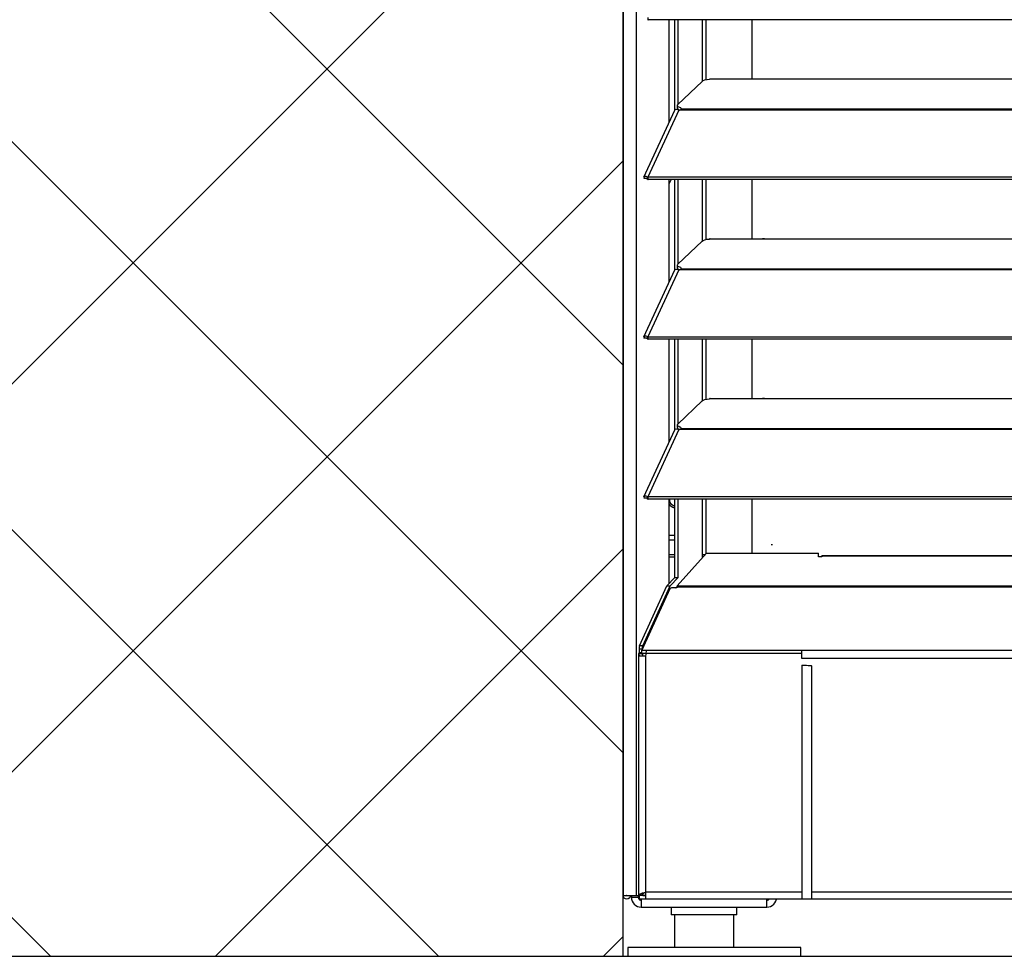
# Model space of a CAD drawing. Header units: millimetres. Extents: x 0 to 39025, y -31299 to 8400.
# Tile 104 of 256: x 15247 to 15532, y -25286 to -25015. Entities that reach past the tile are written whole.
import ezdxf

# ---------------------------------------------------------------- set-up
doc = ezdxf.new("R2010")
doc.units = ezdxf.units.MM
for name, color, linetype in [('ODMIKI funkcionalni', 253, 'Continuous'), ('ODMIKI varnostni', 252, 'Continuous'), ('SREDNJICE_IN_TOCKE', 252, 'Continuous')]:
    doc.layers.add(name, color=color, linetype=linetype)

# ---------------------------------------------------------------- blocks, each defined once
blk = doc.blocks.new('*U55')
at = {"lineweight": 25}
for p, q in [((51.71, 86.18), (51.71, 88.54)), ((14.9, 11.97), (14.9, 2.5)), ((31.9, 11.97), (31.9, 2.5))]:
    blk.add_line(p, q, dxfattribs=at)
blk.add_lwpolyline([(1.4, 0), (51.4, 0), (51.4, 2.5), (1.4, 2.5)], close=True, dxfattribs=at)
for points in [[(0, 17.6), (0, 17.6), (0, 1242.58), (0, 1242.58)], [(3.9, 17.6), (3.9, 17.6), (3.9, 1243.27), (3.9, 1243.27)], [(0, 531.77), (0, 531.77), (0, 17.6), (0, 17.6)], [(7.19, 271.03), (7.19, 271.03), (7.21, 271.02), (7.21, 271.02)], [(7.21, 271.02), (7.21, 271.02), (7.21, 271.68), (7.21, 271.68)], [(965.3, 271.02), (965.3, 271.02), (7.21, 271.02), (7.21, 271.02)], [(13.29, 241.25), (13.29, 241.25), (13.29, 271.02), (13.29, 271.02)], [(14.97, 244.85), (14.97, 244.85), (14.97, 271.02), (14.97, 271.02)], [(15.92, 246.57), (15.92, 246.57), (15.92, 271.02), (15.92, 271.02)], [(23.02, 253.3), (23.02, 253.3), (23.02, 271.02), (23.02, 271.02)], [(23.96, 271.02), (23.96, 271.02), (23.96, 253.65), (23.96, 253.65)], [(37.31, 253.88), (37.31, 253.88), (37.31, 271.02), (37.31, 271.02)], [(42, 253.8), (42, 253.8), (25, 253.8), (25, 253.8)], [(25.24, 253.88), (25.24, 253.88), (40.34, 253.88), (40.34, 253.88)], [(310, 253.8), (310, 253.8), (42, 253.8), (42, 253.8)], [(22.84, 253.18), (22.84, 253.18), (15.84, 246.5), (15.84, 246.5)], [(15.61, 245.04), (15.61, 245.04), (15.78, 245.22), (15.78, 245.22)], [(15.7, 245.45), (15.7, 245.45), (15.7, 246.21), (15.7, 246.21)], [(16.67, 245.53), (16.67, 245.53), (16.67, 245.09), (16.67, 245.09)], [(965.3, 245.09), (965.3, 245.09), (16.67, 245.09), (16.67, 245.09)], [(6.04, 225.46), (6.04, 225.46), (14.94, 244.86), (14.94, 244.86)], [(16.11, 244.87), (16.11, 244.87), (7.19, 225.44), (7.19, 225.44)], [(16.67, 244.87), (16.67, 244.87), (16.11, 244.87), (16.11, 244.87)], [(16.11, 244.87), (16.11, 244.87), (16.11, 244.87), (16.11, 244.87)], [(16.11, 244.87), (16.11, 244.87), (16.11, 244.87), (16.11, 244.87)], [(16.19, 244.87), (16.19, 244.87), (16.23, 244.92), (16.23, 244.92)], [(965.3, 244.87), (965.3, 244.87), (16.67, 244.87), (16.67, 244.87)], [(6.81, 225.1), (6.81, 225.1), (6.87, 225.07), (6.87, 225.07)], [(7.19, 224.79), (7.19, 224.79), (7.19, 225.44), (7.19, 225.44)], [(7.19, 225.44), (7.19, 225.44), (7.21, 225.44), (7.21, 225.44)], [(7.21, 224.79), (7.21, 224.79), (7.21, 225.44), (7.21, 225.44)], [(965.3, 225.44), (965.3, 225.44), (7.21, 225.44), (7.21, 225.44)], [(6.87, 225.07), (6.87, 225.07), (6.11, 225.07), (6.11, 225.07)], [(7.19, 224.79), (7.19, 224.79), (7.21, 224.79), (7.21, 224.79)], [(965.3, 224.79), (965.3, 224.79), (7.21, 224.79), (7.21, 224.79)], [(13.29, 195.02), (13.29, 195.02), (13.29, 224.79), (13.29, 224.79)], [(14.97, 198.61), (14.97, 198.61), (14.97, 224.79), (14.97, 224.79)], [(15.92, 200.34), (15.92, 200.34), (15.92, 224.79), (15.92, 224.79)], [(23.02, 207.06), (23.02, 207.06), (23.02, 224.79), (23.02, 224.79)], [(23.96, 224.79), (23.96, 224.79), (23.96, 207.41), (23.96, 207.41)], [(37.31, 207.64), (37.31, 207.64), (37.31, 224.79), (37.31, 224.79)], [(22.84, 206.95), (22.84, 206.95), (15.84, 200.26), (15.84, 200.26)], [(42, 207.56), (42, 207.56), (25, 207.56), (25, 207.56)], [(25.24, 207.64), (25.24, 207.64), (40.34, 207.64), (40.34, 207.64)], [(310, 207.56), (310, 207.56), (42, 207.56), (42, 207.56)], [(15.7, 199.21), (15.7, 199.21), (15.7, 199.98), (15.7, 199.98)], [(6.04, 179.23), (6.04, 179.23), (14.94, 198.62), (14.94, 198.62)], [(16.11, 198.64), (16.11, 198.64), (7.19, 179.21), (7.19, 179.21)], [(15.61, 198.81), (15.61, 198.81), (15.78, 198.98), (15.78, 198.98)], [(16.67, 198.64), (16.67, 198.64), (16.11, 198.64), (16.11, 198.64)], [(16.11, 198.64), (16.11, 198.64), (16.11, 198.64), (16.11, 198.64)], [(16.11, 198.64), (16.11, 198.64), (16.11, 198.64), (16.11, 198.64)], [(16.19, 198.64), (16.19, 198.64), (16.23, 198.68), (16.23, 198.68)], [(16.67, 199.29), (16.67, 199.29), (16.67, 198.86), (16.67, 198.86)], [(965.3, 198.86), (965.3, 198.86), (16.67, 198.86), (16.67, 198.86)], [(965.3, 198.64), (965.3, 198.64), (16.67, 198.64), (16.67, 198.64)], [(6.87, 178.84), (6.87, 178.84), (6.11, 178.84), (6.11, 178.84)], [(6.81, 178.86), (6.81, 178.86), (6.87, 178.84), (6.87, 178.84)], [(7.19, 179.21), (7.19, 179.21), (7.21, 179.2), (7.21, 179.2)], [(7.19, 178.55), (7.19, 178.55), (7.19, 179.21), (7.19, 179.21)], [(7.19, 178.55), (7.19, 178.55), (7.21, 178.55), (7.21, 178.55)], [(965.3, 179.2), (965.3, 179.2), (7.21, 179.2), (7.21, 179.2)], [(7.21, 178.55), (7.21, 178.55), (7.21, 179.2), (7.21, 179.2)], [(965.3, 178.55), (965.3, 178.55), (7.21, 178.55), (7.21, 178.55)], [(13.29, 148.78), (13.29, 148.78), (13.29, 178.55), (13.29, 178.55)], [(14.97, 152.38), (14.97, 152.38), (14.97, 178.55), (14.97, 178.55)], [(15.92, 154.11), (15.92, 154.11), (15.92, 178.55), (15.92, 178.55)], [(23.02, 160.83), (23.02, 160.83), (23.02, 178.55), (23.02, 178.55)], [(23.96, 178.55), (23.96, 178.55), (23.96, 161.18), (23.96, 161.18)], [(37.31, 161.41), (37.31, 161.41), (37.31, 178.55), (37.31, 178.55)], [(22.84, 160.71), (22.84, 160.71), (15.84, 154.03), (15.84, 154.03)], [(42, 161.33), (42, 161.33), (25, 161.33), (25, 161.33)], [(25.24, 161.41), (25.24, 161.41), (40.34, 161.41), (40.34, 161.41)], [(310, 161.33), (310, 161.33), (42, 161.33), (42, 161.33)], [(6.04, 133), (6.04, 133), (14.94, 152.38), (14.94, 152.38)], [(16.11, 152.4), (16.11, 152.4), (7.19, 132.97), (7.19, 132.97)], [(15.61, 152.58), (15.61, 152.58), (15.78, 152.75), (15.78, 152.75)], [(15.7, 152.97), (15.7, 152.97), (15.7, 153.74), (15.7, 153.74)], [(16.11, 152.41), (16.11, 152.41), (16.11, 152.4), (16.11, 152.4)], [(16.11, 152.4), (16.11, 152.4), (16.11, 152.41), (16.11, 152.41)], [(16.67, 152.4), (16.67, 152.4), (16.11, 152.4), (16.11, 152.4)], [(16.19, 152.4), (16.19, 152.4), (16.23, 152.44), (16.23, 152.44)], [(16.67, 153.05), (16.67, 153.05), (16.67, 152.62), (16.67, 152.62)], [(965.3, 152.62), (965.3, 152.62), (16.67, 152.62), (16.67, 152.62)], [(965.3, 152.4), (965.3, 152.4), (16.67, 152.4), (16.67, 152.4)], [(6.87, 132.61), (6.87, 132.61), (6.11, 132.61), (6.11, 132.61)], [(6.81, 132.63), (6.81, 132.63), (6.87, 132.61), (6.87, 132.61)], [(7.19, 132.97), (7.19, 132.97), (7.21, 132.97), (7.21, 132.97)], [(7.19, 132.32), (7.19, 132.32), (7.19, 132.97), (7.19, 132.97)], [(7.19, 132.32), (7.19, 132.32), (7.21, 132.31), (7.21, 132.31)], [(965.3, 132.97), (965.3, 132.97), (7.21, 132.97), (7.21, 132.97)], [(7.21, 132.31), (7.21, 132.31), (7.21, 132.97), (7.21, 132.97)], [(965.3, 132.31), (965.3, 132.31), (7.21, 132.31), (7.21, 132.31)], [(13.29, 107.86), (13.29, 107.86), (13.29, 132.31), (13.29, 132.31)], [(13.53, 131.92), (13.53, 131.92), (13.57, 132.31), (13.57, 132.31)], [(14.97, 109.58), (14.97, 109.58), (14.97, 132.31), (14.97, 132.31)], [(15.92, 109.58), (15.92, 109.58), (15.92, 132.31), (15.92, 132.31)], [(23.02, 116.15), (23.02, 116.15), (23.02, 132.31), (23.02, 132.31)], [(23.96, 132.31), (23.96, 132.31), (23.96, 116.49), (23.96, 116.49)], [(37.31, 116.66), (37.31, 116.66), (37.31, 132.31), (37.31, 132.31)], [(13.29, 121.88), (13.29, 121.88), (14.97, 121.88), (14.97, 121.88)], [(13.29, 120.47), (13.29, 120.47), (14.97, 120.47), (14.97, 120.47)], [(43.19, 119.09), (43.19, 119.09), (42.82, 119.07), (42.82, 119.07)], [(43.19, 119.07), (43.19, 119.07), (43.19, 119.09), (43.19, 119.09)], [(13.29, 116.23), (13.29, 116.23), (14.97, 116.23), (14.97, 116.23)], [(13.29, 115.63), (13.29, 115.63), (14.97, 115.63), (14.97, 115.63)], [(24.11, 116.66), (24.11, 116.66), (15.61, 107.2), (15.61, 107.2)], [(23.02, 115.44), (23.02, 115.44), (23.02, 116.15), (23.02, 116.15)], [(23.02, 115.63), (23.02, 115.63), (23.19, 115.63), (23.19, 115.63)], [(24.11, 116.66), (24.11, 116.66), (56.51, 116.66), (56.51, 116.66)], [(56.51, 115.59), (56.51, 115.59), (56.51, 116.66), (56.51, 116.66)], [(57.51, 115.59), (57.51, 115.59), (56.51, 115.59), (56.51, 115.59)], [(57.51, 116), (57.51, 116), (872.89, 116), (872.89, 116)], [(57.51, 115.9), (57.51, 115.9), (872.89, 115.9), (872.89, 115.9)], [(57.51, 115.9), (57.51, 115.9), (57.51, 115.59), (57.51, 115.59)], [(12.64, 107.2), (12.64, 107.2), (14.97, 109.58), (14.97, 109.58)], [(13.58, 107.2), (13.58, 107.2), (15.92, 109.58), (15.92, 109.58)], [(14.97, 109.58), (14.97, 109.58), (15.92, 109.58), (15.92, 109.58)], [(4.76, 89.83), (4.76, 89.83), (12.64, 107.2), (12.64, 107.2)], [(13.5, 106.32), (13.5, 106.32), (5.39, 88.54), (5.39, 88.54)], [(5.71, 89.83), (5.71, 89.83), (13.58, 107.2), (13.58, 107.2)], [(12.64, 107.2), (12.64, 107.2), (13.58, 107.2), (13.58, 107.2)], [(15.57, 106.64), (15.57, 106.64), (15.07, 106.64), (15.07, 106.64)], [(15.61, 107.2), (15.61, 107.2), (15.57, 106.93), (15.57, 106.93)], [(15.57, 106.93), (15.57, 106.93), (15.57, 106.64), (15.57, 106.64)], [(15.57, 106.93), (15.57, 106.93), (965.3, 106.93), (965.3, 106.93)], [(15.61, 107.2), (15.61, 107.2), (965.3, 107.2), (965.3, 107.2)], [(4.62, 89), (4.62, 89), (5.57, 89), (5.57, 89)], [(4.62, 89), (4.62, 89), (4.62, 87.82), (4.62, 87.82)], [(5.71, 89.83), (5.71, 89.83), (4.76, 89.83), (4.76, 89.83)], [(5.39, 88.54), (5.39, 88.54), (6.66, 88.54), (6.66, 88.54)], [(5.39, 87.72), (5.39, 87.72), (5.39, 88.54), (5.39, 88.54)], [(5.57, 89), (5.57, 89), (5.57, 88.94), (5.57, 88.94)], [(6.66, 88.54), (6.66, 88.54), (957.49, 88.54), (957.49, 88.54)], [(4.52, 17.65), (4.52, 17.65), (4.52, 87.61), (4.52, 87.61)], [(4.52, 17.65), (4.52, 17.65), (4.52, 87.61), (4.52, 87.61)], [(5.39, 87.82), (5.39, 87.82), (4.62, 87.82), (4.62, 87.82)], [(5.39, 87.72), (5.39, 87.72), (51.71, 87.72), (51.71, 87.72)], [(5.57, 87.72), (5.57, 87.72), (5.57, 87.17), (5.57, 87.17)], [(6.52, 86.9), (6.52, 86.9), (6.52, 18.56), (6.52, 18.56)], [(192.51, 86.18), (192.51, 86.18), (51.71, 86.18), (51.71, 86.18)], [(51.71, 84.23), (51.71, 84.23), (51.71, 42.38), (51.71, 42.38)], [(54.51, 84.08), (54.51, 84.08), (54.51, 66.5), (54.51, 66.5)], [(54.51, 66.5), (54.51, 66.5), (54.51, 64.49), (54.51, 64.49)], [(54.51, 64.49), (54.51, 64.49), (54.51, 22.07), (54.51, 22.07)], [(51.71, 42.38), (51.71, 42.38), (51.71, 16.52), (51.71, 16.52)], [(54.51, 22.07), (54.51, 22.07), (54.51, 16.56), (54.51, 16.56)], [(2.4, 17.6), (2.4, 17.6), (2.4, 17.05), (2.4, 17.05)], [(3.9, 17.6), (3.9, 17.6), (4.45, 17.6), (4.45, 17.6)], [(4.4, 17.6), (4.4, 17.6), (4.4, 17.05), (4.4, 17.05)], [(5.57, 17.65), (5.57, 17.65), (4.62, 17.65), (4.62, 17.65)], [(6.52, 17.55), (6.52, 17.55), (4.62, 17.55), (4.62, 17.55)], [(4.62, 17.55), (4.62, 17.55), (4.62, 16.54), (4.62, 16.54)], [(5.2, 17.6), (5.2, 17.6), (5.2, 17.55), (5.2, 17.55)], [(5.57, 17.94), (5.57, 17.94), (5.57, 17.65), (5.57, 17.65)], [(5.57, 17.65), (5.57, 17.65), (6.52, 17.65), (6.52, 17.65)], [(5.74, 17.6), (5.74, 17.6), (6.52, 17.6), (6.52, 17.6)], [(41.6, 18.56), (19.19, 18.56), (6.52, 18.56), (6.52, 18.56)], [(51.71, 18.56), (48.17, 18.56), (44.8, 18.56), (41.6, 18.56)], [(957.49, 18.56), (957.49, 18.56), (253.93, 18.56), (54.51, 18.56)], [(4.4, 17.05), (4.4, 17.05), (2.4, 17.05), (2.4, 17.05)], [(4.52, 16.63), (4.52, 16.63), (4.62, 16.61), (4.62, 16.61)], [(6.52, 16.54), (6.52, 16.54), (4.62, 16.54), (4.62, 16.54)], [(957.49, 16.54), (957.49, 16.54), (6.52, 16.54), (6.52, 16.54)], [(5.2, 14.23), (5.2, 14.23), (41.6, 14.23), (41.6, 14.23)], [(5.2, 14.23), (5.2, 14.23), (41.6, 14.23), (41.6, 14.23)], [(13.9, 14.23), (13.9, 14.23), (13.9, 11.97), (13.9, 11.97)], [(32.9, 11.97), (32.9, 11.97), (32.9, 14.23), (32.9, 14.23)]]:
    blk.add_open_spline(points, degree=3, dxfattribs=at)
for points, knots in [([(22.84, 253.18), (22.84, 253.18), (23.16, 253.4), (23.16, 253.4), (23.16, 253.4), (23.66, 253.58), (23.66, 253.58), (23.66, 253.58), (24.29, 253.72), (24.29, 253.72), (24.29, 253.72), (25, 253.8), (25, 253.8)], [0, 0, 0, 0, 1, 1, 1, 2, 2, 2, 3, 3, 3, 4, 4, 4, 4]), ([(25.24, 253.86), (25.24, 253.86), (25.12, 253.86), (25.12, 253.86), (25.12, 253.86), (25.04, 253.82), (25.04, 253.82), (25.04, 253.82), (25, 253.8), (25, 253.8)], [0, 0, 0, 0, 1, 1, 1, 2, 2, 2, 3, 3, 3, 3]), ([(42, 253.8), (42, 253.8), (40.88, 253.85), (40.88, 253.85), (40.88, 253.85), (40.34, 253.86), (40.34, 253.86)], [0, 0, 0, 0, 1, 1, 1, 2, 2, 2, 2]), ([(14.96, 244.84), (14.96, 244.84), (15.05, 244.99), (15.05, 244.99), (15.05, 244.99), (15.38, 245.09), (15.38, 245.09), (15.38, 245.09), (15.83, 245), (15.83, 245), (15.83, 245), (16.11, 244.87), (16.11, 244.87)], [0, 0, 0, 0, 1, 1, 1, 2, 2, 2, 3, 3, 3, 4, 4, 4, 4]), ([(16.67, 245.53), (16.67, 245.53), (16.37, 245.62), (16.37, 245.62), (16.37, 245.62), (16.12, 245.73), (16.12, 245.73), (16.12, 245.73), (15.93, 245.84), (15.93, 245.84), (15.93, 245.84), (15.79, 245.97), (15.79, 245.97), (15.79, 245.97), (15.71, 246.11), (15.71, 246.11), (15.71, 246.11), (15.7, 246.23), (15.7, 246.23), (15.7, 246.23), (15.74, 246.37), (15.74, 246.37), (15.74, 246.37), (15.84, 246.5), (15.84, 246.5)], [0, 0, 0, 0, 1, 1, 1, 2, 2, 2, 3, 3, 3, 4, 4, 4, 5, 5, 5, 6, 6, 6, 7, 7, 7, 8, 8, 8, 8]), ([(15.7, 245.45), (15.7, 245.45), (15.71, 245.34), (15.71, 245.34), (15.71, 245.34), (15.79, 245.21), (15.79, 245.21), (15.79, 245.21), (15.93, 245.09), (15.93, 245.09), (15.93, 245.09), (16.12, 244.97), (16.12, 244.97), (16.12, 244.97), (16.33, 244.87), (16.33, 244.87)], [0, 0, 0, 0, 1, 1, 1, 2, 2, 2, 3, 3, 3, 4, 4, 4, 5, 5, 5, 5]), ([(16.67, 245.09), (16.67, 245.09), (16.67, 245.07), (16.67, 245.07), (16.67, 245.07), (16.67, 245.05), (16.67, 245.05), (16.67, 245.05), (16.67, 245.02), (16.67, 245.02), (16.67, 245.02), (16.67, 245), (16.67, 245), (16.67, 245), (16.67, 244.97), (16.67, 244.97), (16.67, 244.97), (16.67, 244.94), (16.67, 244.94), (16.67, 244.94), (16.67, 244.91), (16.67, 244.91), (16.67, 244.91), (16.67, 244.87), (16.67, 244.87)], [0, 0, 0, 0, 1, 1, 1, 2, 2, 2, 3, 3, 3, 4, 4, 4, 5, 5, 5, 6, 6, 6, 7, 7, 7, 8, 8, 8, 8]), ([(7.19, 225.44), (7.19, 225.44), (6.7, 225.65), (6.7, 225.65), (6.7, 225.65), (6.29, 225.65), (6.29, 225.65), (6.29, 225.65), (6.05, 225.49), (6.05, 225.49), (6.05, 225.49), (6.03, 225.22), (6.03, 225.22), (6.03, 225.22), (6.11, 225.07), (6.11, 225.07)], [0, 0, 0, 0, 1, 1, 1, 2, 2, 2, 3, 3, 3, 4, 4, 4, 5, 5, 5, 5]), ([(7.19, 224.79), (7.19, 224.79), (6.94, 225.04), (6.94, 225.04), (6.94, 225.04), (6.78, 225.13), (6.78, 225.13), (6.78, 225.13), (6.79, 225.12), (6.79, 225.12)], [0, 0, 0, 0, 1, 1, 1, 2, 2, 2, 3, 3, 3, 3]), ([(13.91, 224.79), (13.91, 224.79), (13.81, 224.56), (13.81, 224.56), (13.81, 224.56), (13.29, 223.66), (13.29, 223.66)], [0, 0, 0, 0, 1, 1, 1, 2, 2, 2, 2]), ([(22.84, 206.95), (22.84, 206.95), (23.16, 207.16), (23.16, 207.16), (23.16, 207.16), (23.66, 207.34), (23.66, 207.34), (23.66, 207.34), (24.29, 207.49), (24.29, 207.49), (24.29, 207.49), (25, 207.56), (25, 207.56)], [0, 0, 0, 0, 1, 1, 1, 2, 2, 2, 3, 3, 3, 4, 4, 4, 4]), ([(25.24, 207.62), (25.24, 207.62), (25.12, 207.63), (25.12, 207.63), (25.12, 207.63), (25.04, 207.59), (25.04, 207.59), (25.04, 207.59), (25, 207.56), (25, 207.56)], [0, 0, 0, 0, 1, 1, 1, 2, 2, 2, 3, 3, 3, 3]), ([(42, 207.56), (42, 207.56), (40.88, 207.62), (40.88, 207.62), (40.88, 207.62), (40.34, 207.62), (40.34, 207.62)], [0, 0, 0, 0, 1, 1, 1, 2, 2, 2, 2]), ([(16.67, 199.29), (16.67, 199.29), (16.37, 199.39), (16.37, 199.39), (16.37, 199.39), (16.12, 199.49), (16.12, 199.49), (16.12, 199.49), (15.93, 199.61), (15.93, 199.61), (15.93, 199.61), (15.79, 199.73), (15.79, 199.73), (15.79, 199.73), (15.71, 199.87), (15.71, 199.87), (15.71, 199.87), (15.7, 200), (15.7, 200), (15.7, 200), (15.74, 200.13), (15.74, 200.13), (15.74, 200.13), (15.84, 200.26), (15.84, 200.26)], [0, 0, 0, 0, 1, 1, 1, 2, 2, 2, 3, 3, 3, 4, 4, 4, 5, 5, 5, 6, 6, 6, 7, 7, 7, 8, 8, 8, 8]), ([(14.96, 198.61), (14.96, 198.61), (15.05, 198.75), (15.05, 198.75), (15.05, 198.75), (15.38, 198.85), (15.38, 198.85), (15.38, 198.85), (15.83, 198.77), (15.83, 198.77), (15.83, 198.77), (16.11, 198.64), (16.11, 198.64)], [0, 0, 0, 0, 1, 1, 1, 2, 2, 2, 3, 3, 3, 4, 4, 4, 4]), ([(15.7, 199.21), (15.7, 199.21), (15.71, 199.1), (15.71, 199.1), (15.71, 199.1), (15.79, 198.98), (15.79, 198.98), (15.79, 198.98), (15.93, 198.85), (15.93, 198.85), (15.93, 198.85), (16.12, 198.73), (16.12, 198.73), (16.12, 198.73), (16.33, 198.64), (16.33, 198.64)], [0, 0, 0, 0, 1, 1, 1, 2, 2, 2, 3, 3, 3, 4, 4, 4, 5, 5, 5, 5]), ([(16.67, 198.86), (16.67, 198.86), (16.67, 198.83), (16.67, 198.83), (16.67, 198.83), (16.67, 198.81), (16.67, 198.81), (16.67, 198.81), (16.67, 198.79), (16.67, 198.79), (16.67, 198.79), (16.67, 198.76), (16.67, 198.76), (16.67, 198.76), (16.67, 198.73), (16.67, 198.73), (16.67, 198.73), (16.67, 198.71), (16.67, 198.71), (16.67, 198.71), (16.67, 198.67), (16.67, 198.67), (16.67, 198.67), (16.67, 198.64), (16.67, 198.64)], [0, 0, 0, 0, 1, 1, 1, 2, 2, 2, 3, 3, 3, 4, 4, 4, 5, 5, 5, 6, 6, 6, 7, 7, 7, 8, 8, 8, 8]), ([(7.19, 179.21), (7.19, 179.21), (6.7, 179.42), (6.7, 179.42), (6.7, 179.42), (6.29, 179.42), (6.29, 179.42), (6.29, 179.42), (6.05, 179.25), (6.05, 179.25), (6.05, 179.25), (6.03, 178.98), (6.03, 178.98), (6.03, 178.98), (6.11, 178.84), (6.11, 178.84)], [0, 0, 0, 0, 1, 1, 1, 2, 2, 2, 3, 3, 3, 4, 4, 4, 5, 5, 5, 5]), ([(7.19, 178.55), (7.19, 178.55), (6.94, 178.81), (6.94, 178.81), (6.94, 178.81), (6.78, 178.89), (6.78, 178.89), (6.78, 178.89), (6.79, 178.89), (6.79, 178.89)], [0, 0, 0, 0, 1, 1, 1, 2, 2, 2, 3, 3, 3, 3]), ([(22.84, 160.71), (22.84, 160.71), (23.16, 160.93), (23.16, 160.93), (23.16, 160.93), (23.66, 161.11), (23.66, 161.11), (23.66, 161.11), (24.29, 161.25), (24.29, 161.25), (24.29, 161.25), (25, 161.33), (25, 161.33)], [0, 0, 0, 0, 1, 1, 1, 2, 2, 2, 3, 3, 3, 4, 4, 4, 4]), ([(25.24, 161.38), (25.24, 161.38), (25.12, 161.39), (25.12, 161.39), (25.12, 161.39), (25.04, 161.35), (25.04, 161.35), (25.04, 161.35), (25, 161.33), (25, 161.33)], [0, 0, 0, 0, 1, 1, 1, 2, 2, 2, 3, 3, 3, 3]), ([(42, 161.33), (42, 161.33), (40.88, 161.38), (40.88, 161.38), (40.88, 161.38), (40.34, 161.38), (40.34, 161.38)], [0, 0, 0, 0, 1, 1, 1, 2, 2, 2, 2]), ([(16.67, 153.05), (16.67, 153.05), (16.37, 153.15), (16.37, 153.15), (16.37, 153.15), (16.12, 153.26), (16.12, 153.26), (16.12, 153.26), (15.93, 153.38), (15.93, 153.38), (15.93, 153.38), (15.79, 153.5), (15.79, 153.5), (15.79, 153.5), (15.71, 153.63), (15.71, 153.63), (15.71, 153.63), (15.7, 153.77), (15.7, 153.77), (15.7, 153.77), (15.74, 153.9), (15.74, 153.9), (15.74, 153.9), (15.84, 154.03), (15.84, 154.03)], [0, 0, 0, 0, 1, 1, 1, 2, 2, 2, 3, 3, 3, 4, 4, 4, 5, 5, 5, 6, 6, 6, 7, 7, 7, 8, 8, 8, 8]), ([(14.96, 152.37), (14.96, 152.37), (15.05, 152.52), (15.05, 152.52), (15.05, 152.52), (15.38, 152.61), (15.38, 152.61), (15.38, 152.61), (15.83, 152.53), (15.83, 152.53), (15.83, 152.53), (16.11, 152.41), (16.11, 152.41)], [0, 0, 0, 0, 1, 1, 1, 2, 2, 2, 3, 3, 3, 4, 4, 4, 4]), ([(15.7, 152.97), (15.7, 152.97), (15.71, 152.87), (15.71, 152.87), (15.71, 152.87), (15.79, 152.74), (15.79, 152.74), (15.79, 152.74), (15.93, 152.61), (15.93, 152.61), (15.93, 152.61), (16.12, 152.5), (16.12, 152.5), (16.12, 152.5), (16.33, 152.4), (16.33, 152.4)], [0, 0, 0, 0, 1, 1, 1, 2, 2, 2, 3, 3, 3, 4, 4, 4, 5, 5, 5, 5]), ([(16.67, 152.62), (16.67, 152.62), (16.67, 152.6), (16.67, 152.6), (16.67, 152.6), (16.67, 152.58), (16.67, 152.58), (16.67, 152.58), (16.67, 152.55), (16.67, 152.55), (16.67, 152.55), (16.67, 152.53), (16.67, 152.53), (16.67, 152.53), (16.67, 152.5), (16.67, 152.5), (16.67, 152.5), (16.67, 152.47), (16.67, 152.47), (16.67, 152.47), (16.67, 152.43), (16.67, 152.43), (16.67, 152.43), (16.67, 152.4), (16.67, 152.4)], [0, 0, 0, 0, 1, 1, 1, 2, 2, 2, 3, 3, 3, 4, 4, 4, 5, 5, 5, 6, 6, 6, 7, 7, 7, 8, 8, 8, 8]), ([(7.19, 132.97), (7.19, 132.97), (6.7, 133.18), (6.7, 133.18), (6.7, 133.18), (6.29, 133.19), (6.29, 133.19), (6.29, 133.19), (6.05, 133.02), (6.05, 133.02), (6.05, 133.02), (6.03, 132.75), (6.03, 132.75), (6.03, 132.75), (6.11, 132.61), (6.11, 132.61)], [0, 0, 0, 0, 1, 1, 1, 2, 2, 2, 3, 3, 3, 4, 4, 4, 5, 5, 5, 5]), ([(7.19, 132.32), (7.19, 132.32), (6.94, 132.58), (6.94, 132.58), (6.94, 132.58), (6.78, 132.66), (6.78, 132.66), (6.78, 132.66), (6.79, 132.65), (6.79, 132.65)], [0, 0, 0, 0, 1, 1, 1, 2, 2, 2, 3, 3, 3, 3]), ([(14.97, 130.24), (14.97, 130.24), (14.58, 130.35), (14.58, 130.35), (14.58, 130.35), (14.03, 130.72), (14.03, 130.72), (14.03, 130.72), (13.66, 131.27), (13.66, 131.27), (13.66, 131.27), (13.53, 131.92), (13.53, 131.92)], [0, 0, 0, 0, 1, 1, 1, 2, 2, 2, 3, 3, 3, 4, 4, 4, 4]), ([(14.97, 129.68), (14.97, 129.68), (14.37, 129.84), (14.37, 129.84), (14.37, 129.84), (13.64, 130.33), (13.64, 130.33), (13.64, 130.33), (13.29, 130.79), (13.29, 130.79)], [0, 0, 0, 0, 1, 1, 1, 2, 2, 2, 3, 3, 3, 3]), ([(23.66, 116.15), (23.66, 116.15), (23.66, 116.15), (23.66, 116.15), (23.66, 116.15), (23.51, 116.15), (23.51, 116.15), (23.51, 116.15), (23.38, 116.15), (23.38, 116.15), (23.38, 116.15), (23.26, 116.15), (23.26, 116.15), (23.26, 116.15), (23.16, 116.15), (23.16, 116.15), (23.16, 116.15), (23.07, 116.15), (23.07, 116.15), (23.07, 116.15), (23.02, 116.15), (23.02, 116.15)], [0, 0, 0, 0, 1, 1, 1, 2, 2, 2, 3, 3, 3, 4, 4, 4, 5, 5, 5, 6, 6, 6, 7, 7, 7, 7]), ([(57.51, 116), (57.51, 116), (57.51, 116), (57.51, 116), (57.51, 116), (57.51, 115.9), (57.51, 115.9)], [0, 0, 0, 0, 1, 1, 1, 2, 2, 2, 2]), ([(13.5, 106.32), (13.5, 106.32), (13.59, 106.46), (13.59, 106.46), (13.59, 106.46), (13.73, 106.57), (13.73, 106.57), (13.73, 106.57), (13.92, 106.66), (13.92, 106.66), (13.92, 106.66), (14.14, 106.73), (14.14, 106.73), (14.14, 106.73), (14.38, 106.76), (14.38, 106.76), (14.38, 106.76), (14.63, 106.75), (14.63, 106.75), (14.63, 106.75), (14.86, 106.71), (14.86, 106.71), (14.86, 106.71), (15.07, 106.64), (15.07, 106.64)], [0, 0, 0, 0, 1, 1, 1, 2, 2, 2, 3, 3, 3, 4, 4, 4, 5, 5, 5, 6, 6, 6, 7, 7, 7, 8, 8, 8, 8]), ([(4.76, 89.83), (4.76, 89.83), (4.73, 89.76), (4.73, 89.76), (4.73, 89.76), (4.7, 89.67), (4.7, 89.67), (4.7, 89.67), (4.68, 89.57), (4.68, 89.57), (4.68, 89.57), (4.66, 89.47), (4.66, 89.47), (4.66, 89.47), (4.64, 89.36), (4.64, 89.36), (4.64, 89.36), (4.63, 89.24), (4.63, 89.24), (4.63, 89.24), (4.62, 89.12), (4.62, 89.12), (4.62, 89.12), (4.62, 89), (4.62, 89)], [0, 0, 0, 0, 1, 1, 1, 2, 2, 2, 3, 3, 3, 4, 4, 4, 5, 5, 5, 6, 6, 6, 7, 7, 7, 8, 8, 8, 8]), ([(5.57, 89), (5.57, 89), (5.57, 89.12), (5.57, 89.12), (5.57, 89.12), (5.58, 89.24), (5.58, 89.24), (5.58, 89.24), (5.59, 89.36), (5.59, 89.36), (5.59, 89.36), (5.61, 89.47), (5.61, 89.47), (5.61, 89.47), (5.62, 89.57), (5.62, 89.57), (5.62, 89.57), (5.65, 89.67), (5.65, 89.67), (5.65, 89.67), (5.68, 89.76), (5.68, 89.76), (5.68, 89.76), (5.71, 89.83), (5.71, 89.83)], [0, 0, 0, 0, 1, 1, 1, 2, 2, 2, 3, 3, 3, 4, 4, 4, 5, 5, 5, 6, 6, 6, 7, 7, 7, 8, 8, 8, 8]), ([(6.66, 88.54), (6.66, 88.54), (6.63, 88.22), (6.63, 88.22), (6.63, 88.22), (6.59, 87.82), (6.59, 87.82), (6.59, 87.82), (6.55, 87.37), (6.55, 87.37), (6.55, 87.37), (6.52, 86.9), (6.52, 86.9)], [0, 0, 0, 0, 1, 1, 1, 2, 2, 2, 3, 3, 3, 4, 4, 4, 4]), ([(4.62, 87.82), (4.62, 87.82), (4.57, 87.75), (4.57, 87.75), (4.57, 87.75), (4.53, 87.68), (4.53, 87.68), (4.53, 87.68), (4.52, 87.61), (4.52, 87.61)], [0, 0, 0, 0, 1, 1, 1, 2, 2, 2, 3, 3, 3, 3]), ([(4.52, 87.61), (4.52, 87.61), (4.55, 87.36), (4.55, 87.36), (4.55, 87.36), (4.64, 87.13), (4.64, 87.13), (4.64, 87.13), (4.79, 86.9), (4.79, 86.9)], [0, 0, 0, 0, 1, 1, 1, 2, 2, 2, 3, 3, 3, 3]), ([(4.52, 87.61), (4.52, 87.61), (4.9, 87.61), (4.9, 87.61), (4.9, 87.61), (5.21, 87.61), (5.21, 87.61), (5.21, 87.61), (5.52, 87.61), (5.52, 87.61)], [0, 0, 0, 0, 1, 1, 1, 2, 2, 2, 3, 3, 3, 3]), ([(4.79, 86.9), (4.79, 86.9), (4.93, 86.9), (4.93, 86.9), (4.93, 86.9), (5.11, 86.9), (5.11, 86.9), (5.11, 86.9), (5.31, 86.9), (5.31, 86.9), (5.31, 86.9), (5.52, 86.9), (5.52, 86.9), (5.52, 86.9), (5.76, 86.9), (5.76, 86.9), (5.76, 86.9), (6, 86.9), (6, 86.9), (6, 86.9), (6.26, 86.9), (6.26, 86.9), (6.26, 86.9), (6.52, 86.9), (6.52, 86.9)], [0, 0, 0, 0, 1, 1, 1, 2, 2, 2, 3, 3, 3, 4, 4, 4, 5, 5, 5, 6, 6, 6, 7, 7, 7, 8, 8, 8, 8]), ([(5.53, 87.72), (5.53, 87.72), (5.52, 87.68), (5.52, 87.68), (5.52, 87.68), (5.52, 87.61), (5.52, 87.61)], [0, 0, 0, 0, 1, 1, 1, 2, 2, 2, 2]), ([(5.52, 87.61), (5.52, 87.61), (5.54, 87.36), (5.54, 87.36), (5.54, 87.36), (5.58, 87.13), (5.58, 87.13), (5.58, 87.13), (5.66, 86.9), (5.66, 86.9)], [0, 0, 0, 0, 1, 1, 1, 2, 2, 2, 3, 3, 3, 3]), ([(51.71, 84.23), (51.71, 84.23), (52.19, 84.23), (52.19, 84.23), (52.19, 84.23), (52.67, 84.22), (52.67, 84.22), (52.67, 84.22), (53.11, 84.2), (53.11, 84.2), (53.11, 84.2), (53.51, 84.19), (53.51, 84.19), (53.51, 84.19), (53.85, 84.18), (53.85, 84.18), (53.85, 84.18), (54.13, 84.16), (54.13, 84.16), (54.13, 84.16), (54.34, 84.13), (54.34, 84.13), (54.34, 84.13), (54.46, 84.11), (54.46, 84.11), (54.46, 84.11), (54.51, 84.08), (54.51, 84.08)], [0, 0, 0, 0, 1, 1, 1, 2, 2, 2, 3, 3, 3, 4, 4, 4, 5, 5, 5, 6, 6, 6, 7, 7, 7, 8, 8, 8, 9, 9, 9, 9]), ([(0, 17.6), (0, 17.6), (0.12, 17.6), (0.12, 17.6), (0.12, 17.6), (0.48, 17.6), (0.48, 17.6), (0.48, 17.6), (1.02, 17.6), (1.02, 17.6), (1.02, 17.6), (1.69, 17.6), (1.69, 17.6), (1.69, 17.6), (2.39, 17.6), (2.39, 17.6), (2.39, 17.6), (3.04, 17.6), (3.04, 17.6), (3.04, 17.6), (3.57, 17.6), (3.57, 17.6), (3.57, 17.6), (3.9, 17.6), (3.9, 17.6)], [0, 0, 0, 0, 1, 1, 1, 2, 2, 2, 3, 3, 3, 4, 4, 4, 5, 5, 5, 6, 6, 6, 7, 7, 7, 8, 8, 8, 8]), ([(2.1, 17.6), (2.1, 17.6), (2.02, 17.2), (2.02, 17.2), (2.02, 17.2), (1.79, 16.86), (1.79, 16.86), (1.79, 16.86), (1.45, 16.62), (1.45, 16.62), (1.45, 16.62), (1.05, 16.54), (1.05, 16.54), (1.05, 16.54), (0.65, 16.62), (0.65, 16.62), (0.65, 16.62), (0.3, 16.86), (0.3, 16.86), (0.3, 16.86), (0.08, 17.2), (0.08, 17.2), (0.08, 17.2), (0, 17.6), (0, 17.6)], [0, 0, 0, 0, 1, 1, 1, 2, 2, 2, 3, 3, 3, 4, 4, 4, 5, 5, 5, 6, 6, 6, 7, 7, 7, 8, 8, 8, 8]), ([(1.1, 17.6), (1.1, 17.6), (1.09, 17.58), (1.09, 17.58), (1.09, 17.58), (1.09, 17.56), (1.09, 17.56), (1.09, 17.56), (1.07, 17.55), (1.07, 17.55), (1.07, 17.55), (1.05, 17.55), (1.05, 17.55), (1.05, 17.55), (1.03, 17.55), (1.03, 17.55), (1.03, 17.55), (1.02, 17.56), (1.02, 17.56), (1.02, 17.56), (1, 17.58), (1, 17.58), (1, 17.58), (1, 17.6), (1, 17.6)], [0, 0, 0, 0, 1, 1, 1, 2, 2, 2, 3, 3, 3, 4, 4, 4, 5, 5, 5, 6, 6, 6, 7, 7, 7, 8, 8, 8, 8]), ([(4.62, 17.65), (4.62, 17.65), (4.53, 17.76), (4.53, 17.76), (4.53, 17.76), (4.54, 17.88), (4.54, 17.88), (4.54, 17.88), (4.67, 17.99), (4.67, 17.99), (4.67, 17.99), (4.9, 18.1), (4.9, 18.1), (4.9, 18.1), (5.22, 18.22), (5.22, 18.22), (5.22, 18.22), (5.62, 18.33), (5.62, 18.33), (5.62, 18.33), (6.05, 18.44), (6.05, 18.44), (6.05, 18.44), (6.52, 18.56), (6.52, 18.56)], [0, 0, 0, 0, 1, 1, 1, 2, 2, 2, 3, 3, 3, 4, 4, 4, 5, 5, 5, 6, 6, 6, 7, 7, 7, 8, 8, 8, 8]), ([(5.57, 17.65), (5.57, 17.65), (5.52, 17.76), (5.52, 17.76), (5.52, 17.76), (5.53, 17.88), (5.53, 17.88), (5.53, 17.88), (5.6, 17.99), (5.6, 17.99), (5.6, 17.99), (5.71, 18.1), (5.71, 18.1), (5.71, 18.1), (5.87, 18.22), (5.87, 18.22), (5.87, 18.22), (6.07, 18.33), (6.07, 18.33), (6.07, 18.33), (6.29, 18.44), (6.29, 18.44), (6.29, 18.44), (6.52, 18.56), (6.52, 18.56)], [0, 0, 0, 0, 1, 1, 1, 2, 2, 2, 3, 3, 3, 4, 4, 4, 5, 5, 5, 6, 6, 6, 7, 7, 7, 8, 8, 8, 8]), ([(6.52, 18.56), (6.52, 18.56), (6.52, 18.16), (6.52, 18.16), (6.52, 18.16), (6.52, 17.78), (6.52, 17.78), (6.52, 17.78), (6.52, 17.44), (6.52, 17.44), (6.52, 17.44), (6.52, 17.13), (6.52, 17.13), (6.52, 17.13), (6.52, 16.88), (6.52, 16.88), (6.52, 16.88), (6.52, 16.7), (6.52, 16.7), (6.52, 16.7), (6.52, 16.59), (6.52, 16.59), (6.52, 16.59), (6.52, 16.54), (6.52, 16.54)], [0, 0, 0, 0, 1, 1, 1, 2, 2, 2, 3, 3, 3, 4, 4, 4, 5, 5, 5, 6, 6, 6, 7, 7, 7, 8, 8, 8, 8]), ([(2.4, 17.05), (2.4, 17.05), (2.46, 16.5), (2.46, 16.5), (2.46, 16.5), (2.61, 15.97), (2.61, 15.97), (2.61, 15.97), (2.87, 15.49), (2.87, 15.49), (2.87, 15.49), (3.22, 15.05), (3.22, 15.05), (3.22, 15.05), (3.64, 14.71), (3.64, 14.71), (3.64, 14.71), (4.13, 14.44), (4.13, 14.44), (4.13, 14.44), (4.65, 14.29), (4.65, 14.29), (4.65, 14.29), (5.2, 14.23), (5.2, 14.23)], [0, 0, 0, 0, 1, 1, 1, 2, 2, 2, 3, 3, 3, 4, 4, 4, 5, 5, 5, 6, 6, 6, 7, 7, 7, 8, 8, 8, 8]), ([(4.4, 17.05), (4.4, 17.05), (4.42, 16.89), (4.42, 16.89), (4.42, 16.89), (4.46, 16.74), (4.46, 16.74), (4.46, 16.74), (4.54, 16.6), (4.54, 16.6), (4.54, 16.6), (4.64, 16.48), (4.64, 16.48), (4.64, 16.48), (4.76, 16.38), (4.76, 16.38), (4.76, 16.38), (4.89, 16.3), (4.89, 16.3), (4.89, 16.3), (5.04, 16.26), (5.04, 16.26), (5.04, 16.26), (5.2, 16.25), (5.2, 16.25)], [0, 0, 0, 0, 1, 1, 1, 2, 2, 2, 3, 3, 3, 4, 4, 4, 5, 5, 5, 6, 6, 6, 7, 7, 7, 8, 8, 8, 8]), ([(5.2, 16.54), (5.2, 16.54), (5.2, 16.5), (5.2, 16.5), (5.2, 16.5), (5.2, 15.97), (5.2, 15.97), (5.2, 15.97), (5.2, 15.49), (5.2, 15.49), (5.2, 15.49), (5.2, 15.05), (5.2, 15.05), (5.2, 15.05), (5.2, 14.71), (5.2, 14.71), (5.2, 14.71), (5.2, 14.44), (5.2, 14.44), (5.2, 14.44), (5.2, 14.29), (5.2, 14.29), (5.2, 14.29), (5.2, 14.23), (5.2, 14.23)], [0, 0, 0, 0, 1, 1, 1, 2, 2, 2, 3, 3, 3, 4, 4, 4, 5, 5, 5, 6, 6, 6, 7, 7, 7, 8, 8, 8, 8]), ([(41.6, 14.23), (41.6, 14.23), (41.6, 14.29), (41.6, 14.29), (41.6, 14.29), (41.6, 14.44), (41.6, 14.44), (41.6, 14.44), (41.6, 14.71), (41.6, 14.71), (41.6, 14.71), (41.6, 15.05), (41.6, 15.05), (41.6, 15.05), (41.6, 15.49), (41.6, 15.49), (41.6, 15.49), (41.6, 15.97), (41.6, 15.97), (41.6, 15.97), (41.6, 16.5), (41.6, 16.5), (41.6, 16.5), (41.6, 16.54), (41.6, 16.54)], [0, 0, 0, 0, 1, 1, 1, 2, 2, 2, 3, 3, 3, 4, 4, 4, 5, 5, 5, 6, 6, 6, 7, 7, 7, 8, 8, 8, 8]), ([(41.6, 16.25), (41.6, 16.25), (41.75, 16.26), (41.75, 16.26), (41.75, 16.26), (41.9, 16.3), (41.9, 16.3), (41.9, 16.3), (42.04, 16.38), (42.04, 16.38), (42.04, 16.38), (42.16, 16.48), (42.16, 16.48), (42.16, 16.48), (42.22, 16.54), (42.22, 16.54)], [0, 0, 0, 0, 1, 1, 1, 2, 2, 2, 3, 3, 3, 4, 4, 4, 5, 5, 5, 5]), ([(41.6, 14.23), (41.6, 14.23), (42.14, 14.29), (42.14, 14.29), (42.14, 14.29), (42.67, 14.44), (42.67, 14.44), (42.67, 14.44), (43.15, 14.71), (43.15, 14.71), (43.15, 14.71), (43.58, 15.05), (43.58, 15.05), (43.58, 15.05), (43.93, 15.49), (43.93, 15.49), (43.93, 15.49), (44.19, 15.97), (44.19, 15.97), (44.19, 15.97), (44.34, 16.5), (44.34, 16.5), (44.34, 16.5), (44.35, 16.54), (44.35, 16.54)], [0, 0, 0, 0, 1, 1, 1, 2, 2, 2, 3, 3, 3, 4, 4, 4, 5, 5, 5, 6, 6, 6, 7, 7, 7, 8, 8, 8, 8]), ([(32.9, 11.97), (32.9, 11.97), (32.72, 11.97), (32.72, 11.97), (32.72, 11.97), (32.17, 11.97), (32.17, 11.97), (32.17, 11.97), (31.3, 11.97), (31.3, 11.97), (31.3, 11.97), (30.12, 11.97), (30.12, 11.97), (30.12, 11.97), (28.68, 11.97), (28.68, 11.97), (28.68, 11.97), (27.04, 11.97), (27.04, 11.97), (27.04, 11.97), (25.25, 11.97), (25.25, 11.97), (25.25, 11.97), (23.4, 11.97), (23.4, 11.97), (23.4, 11.97), (21.55, 11.97), (21.55, 11.97), (21.55, 11.97), (19.76, 11.97), (19.76, 11.97), (19.76, 11.97), (18.12, 11.97), (18.12, 11.97), (18.12, 11.97), (16.68, 11.97), (16.68, 11.97), (16.68, 11.97), (15.5, 11.97), (15.5, 11.97), (15.5, 11.97), (14.63, 11.97), (14.63, 11.97), (14.63, 11.97), (14.08, 11.97), (14.08, 11.97), (14.08, 11.97), (13.9, 11.97), (13.9, 11.97)], [0, 0, 0, 0, 1, 1, 1, 2, 2, 2, 3, 3, 3, 4, 4, 4, 5, 5, 5, 6, 6, 6, 7, 7, 7, 8, 8, 8, 9, 9, 9, 10, 10, 10, 11, 11, 11, 12, 12, 12, 13, 13, 13, 14, 14, 14, 15, 15, 15, 16, 16, 16, 16])]:
    blk.add_open_spline(points, degree=3, knots=knots, dxfattribs=at)

msp = doc.modelspace()

# ---------------------------------------------------------------- hatches: boundary and pattern name
at = {"layer": 'ODMIKI funkcionalni'}
h = msp.add_hatch(dxfattribs=at)
h.set_pattern_fill('ANSI31', color=256, scale=25)
h.set_pattern_definition([(45, (-1299.93, -34369.42), (-56.1266, 56.1266), [])])
h.paths.add_polyline_path([(15421.96, -25286.44), (15421.96, -24030.86), (16571.96, -24030.86), (16571.96, -25286.44), (17171.96, -25286.44), (17171.96, -23530.86), (15121.96, -23530.86), (15121.96, -25286.44)])
at = {"layer": 'ODMIKI varnostni'}
h = msp.add_hatch(dxfattribs=at)
h.set_pattern_fill('ANSI31', color=256, scale=25, angle=90)
h.set_pattern_definition([(135, (0, -3070.55), (-56.1266, -56.1266), [])])
h.paths.add_polyline_path([(15121.98, -25286.44), (15421.96, -25286.44), (15421.96, -24030.86), (15121.98, -24030.86)])
at = {"layer": 'SREDNJICE_IN_TOCKE'}
h = msp.add_hatch(color=256, dxfattribs=at)
h.dxf.hatch_style = 1
edge = h.paths.add_edge_path()
edge.add_line((17875.2, -23142.87), (15121.98, -23142.87))
edge.add_line((15121.98, -23142.87), (15121.98, -24030.86))
edge.add_line((15121.98, -24030.86), (15421.96, -24030.86))
edge.add_spline(control_points=[(15423.01, -24030.85), (15423.01, -24030.85), (15709.98, -24030.85), (15996.96, -24030.85)], knot_values=[0.5, 0.5, 0.5, 0.5, 1, 1, 1, 1], degree=3, periodic=0)
edge.add_spline(control_points=[(15423.01, -24030.87), (15423.01, -24030.87), (15423.01, -24030.85), (15423.01, -24030.85)], knot_values=[0.00001, 0.00001, 0.00001, 0.00001, 0.99999, 0.99999, 0.99999, 0.99999], degree=3, periodic=0)
edge.add_spline(control_points=[(15423.01, -24030.85), (15423.01, -24030.85), (15709.98, -24030.85), (15996.96, -24030.85)], knot_values=[0.5, 0.5, 0.5, 0.5, 1, 1, 1, 1], degree=3, periodic=0)
edge.add_spline(control_points=[(15996.96, -24030.85), (16283.93, -24030.85), (16570.91, -24030.85), (16570.91, -24030.85)], knot_values=[0, 0, 0, 0, 0.5, 0.5, 0.5, 0.5], degree=3, periodic=0)
edge.add_spline(control_points=[(16571.96, -24031.93), (16571.96, -24031.93), (16571.96, -24033.87), (16571.96, -24035.81)], knot_values=[0.5, 0.5, 0.5, 0.5, 1, 1, 1, 1], degree=3, periodic=0)
edge.add_spline(control_points=[(16571.96, -24035.81), (16571.96, -24037.75), (16571.96, -24039.69), (16571.96, -24039.69)], knot_values=[0, 0, 0, 0, 0.5, 0.5, 0.5, 0.5], degree=3, periodic=0)
edge.add_line((16571.96, -24043.47), (17571.96, -25286.44))
edge.add_line((17571.96, -25286.44), (17875.2, -25286.44))
edge.add_line((17875.2, -25286.44), (17875.2, -23142.87))

# ---------------------------------------------------------------- linework, layer by layer
at = {"layer": 'ODMIKI funkcionalni'}
msp.add_lwpolyline([(15421.96, -25286.44), (15421.96, -24030.86), (16571.96, -24030.86), (16571.96, -25286.44), (17171.96, -25286.44), (17171.96, -23530.86), (15121.96, -23530.86), (15121.96, -25286.44)], close=True, dxfattribs=at)
at = {"layer": 'ODMIKI varnostni'}
msp.add_lwpolyline([(15121.98, -25286.44), (15421.96, -25286.44), (15421.96, -24030.86), (15121.98, -24030.86)], close=True, dxfattribs=at)
at = {"layer": 'SREDNJICE_IN_TOCKE'}
msp.add_lwpolyline([(15121.98, -25286.44), (17875.2, -25286.44), (17875.2, -23142.87), (15121.98, -23142.87)], close=True, dxfattribs=at)

# ---------------------------------------------------------------- block references
at = {"color": 1}
msp.add_blockref('*U55', (15421.96, -25286.44), dxfattribs=at)

doc.saveas('drawing.dxf')
